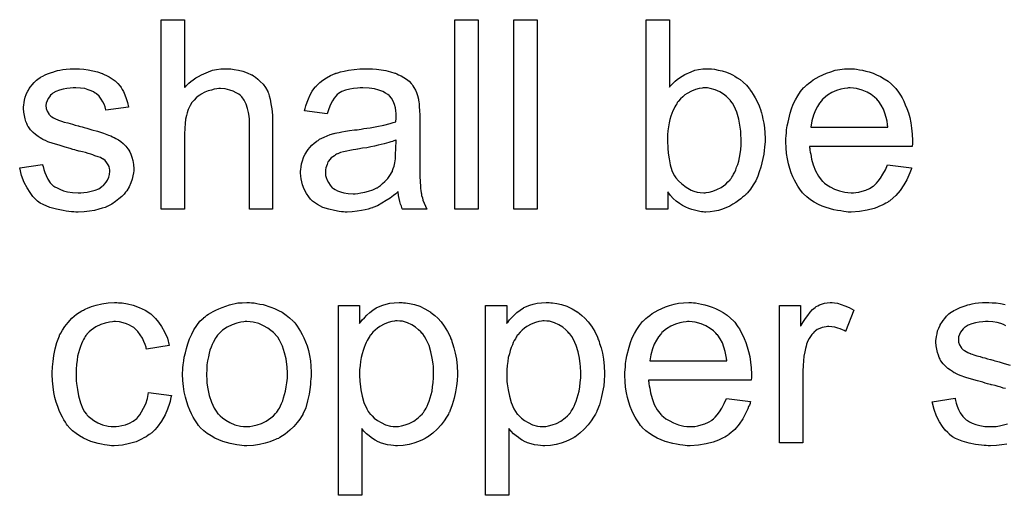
# Model space of a CAD drawing. Extents: x -2 to 8.5, y -2.9 to 5.2.
# Tile 172 of 207: x 4.745 to 5.162, y 2.457 to 2.658. Entities that reach past the tile are written whole.
import ezdxf

# ---------------------------------------------------------------- set-up
doc = ezdxf.new("R2010")
doc.units = 0
doc.layers.add('acc-ni-360-20-out-a_document', color=1, linetype='CONTINUOUS')

msp = doc.modelspace()

# ---------------------------------------------------------------- linework, layer by layer
at = {"layer": 'acc-ni-360-20-out-a_document', "color": 1}
for points in [[(4.814919, 2.62924), (4.815034, 2.629356), (4.815266, 2.629587), (4.815613, 2.629934), (4.816191, 2.630512), (4.81677, 2.631091), (4.81758, 2.631785), (4.818621, 2.632479), (4.819662, 2.633289), (4.820819, 2.633983), (4.822092, 2.634678), (4.8251, 2.63595), (4.82672, 2.636529), (4.828456, 2.636876), (4.830307, 2.637107), (4.832158, 2.637223), (4.833199, 2.637223), (4.834472, 2.637107), (4.835976, 2.636876), (4.837712, 2.636645), (4.839563, 2.636182), (4.841414, 2.635488), (4.843265, 2.634678), (4.843497, 2.634562), (4.844075, 2.634215), (4.844885, 2.633636), (4.845926, 2.632827), (4.846968, 2.631785), (4.848125, 2.630628), (4.849166, 2.62924), (4.850092, 2.62762), (4.850207, 2.627389), (4.850439, 2.62681), (4.850786, 2.625769), (4.851133, 2.624265), (4.85148, 2.622414), (4.851827, 2.620215), (4.852058, 2.617554), (4.852174, 2.614546), (4.852174, 2.577869), (4.84234, 2.577869), (4.84234, 2.614662), (4.84234, 2.614777), (4.84234, 2.615009), (4.84234, 2.615356), (4.84234, 2.615819), (4.842224, 2.617091), (4.841993, 2.618711), (4.84153, 2.620447), (4.840951, 2.622182), (4.840141, 2.623918), (4.8391, 2.625306), (4.838984, 2.625422), (4.838521, 2.625885), (4.837827, 2.626463), (4.836786, 2.627041), (4.835513, 2.627736), (4.834009, 2.628198), (4.832158, 2.628661), (4.830075, 2.628777), (4.829381, 2.628777), (4.828571, 2.628661), (4.827414, 2.628546), (4.826257, 2.628198), (4.824869, 2.627851), (4.82348, 2.627273), (4.821976, 2.626463), (4.821861, 2.626347), (4.821398, 2.626), (4.820704, 2.625537), (4.819894, 2.624843), (4.818968, 2.623918), (4.818043, 2.622876), (4.817233, 2.621604), (4.816538, 2.620215), (4.816423, 2.619984), (4.816307, 2.619521), (4.816076, 2.618595), (4.815729, 2.617438), (4.815382, 2.615934), (4.81515, 2.614083), (4.815034, 2.612001), (4.814919, 2.609571), (4.814919, 2.577869), (4.805084, 2.577869), (4.805084, 2.657933), (4.814919, 2.657933), (4.814919, 2.62924)], [(4.939181, 2.577869), (4.929346, 2.577869), (4.929346, 2.657934), (4.939181, 2.657934), (4.939181, 2.577869)], [(4.964056, 2.577869), (4.954221, 2.577869), (4.954221, 2.657934), (4.964056, 2.657934), (4.964056, 2.577869)], [(5.020055, 2.629356), (5.020171, 2.629471), (5.020286, 2.629703), (5.020633, 2.63005), (5.021212, 2.630628), (5.02179, 2.631207), (5.022484, 2.631901), (5.02341, 2.632595), (5.024336, 2.633289), (5.02665, 2.634794), (5.029311, 2.63595), (5.030815, 2.636529), (5.032435, 2.636876), (5.03417, 2.637108), (5.035906, 2.637223), (5.036831, 2.637223), (5.037873, 2.637108), (5.039145, 2.636992), (5.040649, 2.636645), (5.042385, 2.636298), (5.044236, 2.635719), (5.045972, 2.635025), (5.046203, 2.634909), (5.046782, 2.634678), (5.047707, 2.634099), (5.048748, 2.633405), (5.050021, 2.632595), (5.051294, 2.631554), (5.052682, 2.630281), (5.053839, 2.628893), (5.053955, 2.628777), (5.054302, 2.628199), (5.054881, 2.627389), (5.055575, 2.626347), (5.056385, 2.624959), (5.057194, 2.623339), (5.058004, 2.621488), (5.058699, 2.619521), (5.058699, 2.619405), (5.058814, 2.61929), (5.05893, 2.618943), (5.059046, 2.618595), (5.059277, 2.617439), (5.059624, 2.615934), (5.059971, 2.614199), (5.060318, 2.612232), (5.060434, 2.610034), (5.06055, 2.60772), (5.06055, 2.607604), (5.06055, 2.607026), (5.06055, 2.606331), (5.060434, 2.60529), (5.060318, 2.604017), (5.060203, 2.602629), (5.059971, 2.601009), (5.059624, 2.599274), (5.058699, 2.595571), (5.05812, 2.593604), (5.057426, 2.591753), (5.056616, 2.589786), (5.055575, 2.588051), (5.054418, 2.586315), (5.053145, 2.584695), (5.053029, 2.58458), (5.052798, 2.584348), (5.052451, 2.584001), (5.051872, 2.583423), (5.051062, 2.582844), (5.050252, 2.58215), (5.049327, 2.581456), (5.04817, 2.580646), (5.046897, 2.579952), (5.045624, 2.579142), (5.042501, 2.577869), (5.040881, 2.577291), (5.039145, 2.576943), (5.037294, 2.576712), (5.035443, 2.576596), (5.03498, 2.576596), (5.034402, 2.576712), (5.033707, 2.576712), (5.032898, 2.576828), (5.031856, 2.577059), (5.029542, 2.577638), (5.02827, 2.578101), (5.026997, 2.578679), (5.025608, 2.579373), (5.024336, 2.580183), (5.022947, 2.581224), (5.021675, 2.582381), (5.020518, 2.583654), (5.019361, 2.585158), (5.019361, 2.577869), (5.01022, 2.577869), (5.01022, 2.657934), (5.020055, 2.657934), (5.020055, 2.629356)], [(4.77049, 2.637107), (4.772225, 2.636992), (4.774077, 2.63676), (4.776043, 2.636298), (4.778126, 2.635835), (4.780093, 2.63514), (4.780209, 2.63514), (4.780324, 2.635025), (4.780903, 2.634793), (4.781828, 2.634331), (4.782985, 2.633752), (4.784258, 2.632942), (4.785531, 2.632017), (4.786688, 2.630975), (4.787729, 2.629818), (4.787845, 2.629703), (4.788076, 2.62924), (4.788539, 2.62843), (4.789118, 2.627504), (4.789696, 2.626116), (4.790275, 2.624612), (4.790737, 2.622876), (4.7912, 2.620909), (4.781597, 2.619637), (4.781597, 2.619868), (4.781481, 2.620331), (4.78125, 2.621141), (4.780903, 2.622182), (4.780324, 2.623223), (4.77963, 2.62438), (4.77882, 2.625537), (4.777663, 2.626579), (4.777548, 2.626694), (4.777085, 2.626926), (4.776391, 2.627389), (4.775349, 2.627851), (4.774192, 2.628314), (4.772688, 2.628777), (4.770837, 2.629008), (4.76887, 2.629124), (4.767713, 2.629124), (4.766556, 2.629008), (4.765052, 2.628893), (4.763548, 2.628546), (4.761928, 2.628198), (4.760424, 2.62762), (4.759151, 2.62681), (4.759036, 2.626694), (4.758689, 2.626463), (4.758226, 2.626), (4.757763, 2.625306), (4.757184, 2.624612), (4.756722, 2.623686), (4.756374, 2.622645), (4.756259, 2.621604), (4.756259, 2.621488), (4.756259, 2.621256), (4.756374, 2.620909), (4.756374, 2.620447), (4.756722, 2.61929), (4.757416, 2.618133), (4.757532, 2.618017), (4.757647, 2.617901), (4.757879, 2.617554), (4.758341, 2.617207), (4.758804, 2.61686), (4.759498, 2.616397), (4.760308, 2.61605), (4.761234, 2.615587), (4.76135, 2.615587), (4.761581, 2.615472), (4.762044, 2.615356), (4.762854, 2.615009), (4.764011, 2.614662), (4.765515, 2.614314), (4.76644, 2.613967), (4.767482, 2.613736), (4.768639, 2.613389), (4.769911, 2.613042), (4.770027, 2.613042), (4.770374, 2.612926), (4.770953, 2.61281), (4.771647, 2.612579), (4.772457, 2.612348), (4.773498, 2.612116), (4.775696, 2.611422), (4.778126, 2.610728), (4.780556, 2.609918), (4.782754, 2.609108), (4.78368, 2.608761), (4.78449, 2.608414), (4.784721, 2.608298), (4.785184, 2.608067), (4.785878, 2.60772), (4.786919, 2.607141), (4.787961, 2.606447), (4.789002, 2.605521), (4.790043, 2.60448), (4.790969, 2.603323), (4.791084, 2.603207), (4.791316, 2.602744), (4.791779, 2.60205), (4.792242, 2.601009), (4.792589, 2.599736), (4.793051, 2.598348), (4.793283, 2.596728), (4.793399, 2.594877), (4.793399, 2.594646), (4.793399, 2.594067), (4.793283, 2.593141), (4.793051, 2.591869), (4.792704, 2.59048), (4.792126, 2.588976), (4.791432, 2.587241), (4.790506, 2.585621), (4.79039, 2.58539), (4.789927, 2.584927), (4.789349, 2.584117), (4.788423, 2.583191), (4.787151, 2.58215), (4.785762, 2.580993), (4.784142, 2.579952), (4.782176, 2.57891), (4.78206, 2.57891), (4.781944, 2.578795), (4.78125, 2.578563), (4.780093, 2.578216), (4.778589, 2.577753), (4.776738, 2.577291), (4.774655, 2.576943), (4.772457, 2.576712), (4.769911, 2.576596), (4.76887, 2.576596), (4.76806, 2.576712), (4.767135, 2.576712), (4.765978, 2.576828), (4.764821, 2.576943), (4.763548, 2.577175), (4.760771, 2.577753), (4.757879, 2.578563), (4.755102, 2.57972), (4.753829, 2.580414), (4.752672, 2.581224), (4.752556, 2.58134), (4.752441, 2.581456), (4.751747, 2.58215), (4.750705, 2.583191), (4.749548, 2.584811), (4.748275, 2.586778), (4.747003, 2.589092), (4.745962, 2.591984), (4.745152, 2.595224), (4.75487, 2.596728), (4.75487, 2.596612), (4.75487, 2.596497), (4.755102, 2.595802), (4.755333, 2.594646), (4.755796, 2.593373), (4.756374, 2.591984), (4.757069, 2.59048), (4.75811, 2.588976), (4.759383, 2.587704), (4.759614, 2.587588), (4.760077, 2.587241), (4.761002, 2.586778), (4.762159, 2.586199), (4.763664, 2.585621), (4.765399, 2.585158), (4.767482, 2.584811), (4.769911, 2.584695), (4.771068, 2.584695), (4.772225, 2.584811), (4.77373, 2.585042), (4.775349, 2.58539), (4.777085, 2.585852), (4.778589, 2.586431), (4.779977, 2.587356), (4.780093, 2.587472), (4.780556, 2.587819), (4.781019, 2.588398), (4.781713, 2.589208), (4.782291, 2.590133), (4.78287, 2.59129), (4.783217, 2.592447), (4.783333, 2.593836), (4.783333, 2.593951), (4.783333, 2.594414), (4.783217, 2.594993), (4.782985, 2.595802), (4.782638, 2.596612), (4.78206, 2.597422), (4.781366, 2.598348), (4.780324, 2.599042), (4.780209, 2.599158), (4.779862, 2.599273), (4.779283, 2.599621), (4.778358, 2.599968), (4.776969, 2.60043), (4.776159, 2.600778), (4.775234, 2.601009), (4.774192, 2.601356), (4.773035, 2.601703), (4.771763, 2.60205), (4.770258, 2.602397), (4.770143, 2.602397), (4.769796, 2.602513), (4.769217, 2.602629), (4.768523, 2.60286), (4.767597, 2.603092), (4.766556, 2.603439), (4.764358, 2.604017), (4.761812, 2.604827), (4.759383, 2.605521), (4.757069, 2.606331), (4.756027, 2.606794), (4.755217, 2.607141), (4.754986, 2.607257), (4.754523, 2.607488), (4.753829, 2.607951), (4.752904, 2.60853), (4.751862, 2.609339), (4.750821, 2.610265), (4.74978, 2.611306), (4.748854, 2.612579), (4.748738, 2.612695), (4.748507, 2.613157), (4.74816, 2.613967), (4.747813, 2.614893), (4.747466, 2.61605), (4.747118, 2.617438), (4.746887, 2.618827), (4.746771, 2.620447), (4.746771, 2.620678), (4.746771, 2.621141), (4.746887, 2.621835), (4.747003, 2.622876), (4.747234, 2.623918), (4.747466, 2.62519), (4.747928, 2.626347), (4.748507, 2.62762), (4.748623, 2.627736), (4.748854, 2.628198), (4.749201, 2.628777), (4.74978, 2.629587), (4.750474, 2.630397), (4.751284, 2.631438), (4.752209, 2.632364), (4.753366, 2.633174), (4.753482, 2.633289), (4.753829, 2.633405), (4.754292, 2.633752), (4.754986, 2.634099), (4.755912, 2.634562), (4.756953, 2.635025), (4.758226, 2.635488), (4.759614, 2.63595), (4.759846, 2.636066), (4.760308, 2.636182), (4.761118, 2.636413), (4.762159, 2.636645), (4.763432, 2.636876), (4.764821, 2.636992), (4.76644, 2.637223), (4.769217, 2.637223), (4.77049, 2.637107)], [(4.894405, 2.637107), (4.89614, 2.636992), (4.898107, 2.63676), (4.900074, 2.636413), (4.902041, 2.63595), (4.903892, 2.635372), (4.904123, 2.635256), (4.904702, 2.635025), (4.905512, 2.634678), (4.906553, 2.634215), (4.90771, 2.633521), (4.908867, 2.632827), (4.909908, 2.631901), (4.910834, 2.630975), (4.91095, 2.63086), (4.911181, 2.630513), (4.911528, 2.629934), (4.911991, 2.62924), (4.912569, 2.628199), (4.913032, 2.627157), (4.913495, 2.625885), (4.913842, 2.624381), (4.913842, 2.624265), (4.913958, 2.623918), (4.914074, 2.623224), (4.914189, 2.622298), (4.914189, 2.621025), (4.914305, 2.619521), (4.914421, 2.617554), (4.914421, 2.615356), (4.914421, 2.602166), (4.914421, 2.60205), (4.914421, 2.601588), (4.914421, 2.600893), (4.914421, 2.599968), (4.914421, 2.598927), (4.914421, 2.597654), (4.914536, 2.594877), (4.914536, 2.591985), (4.914652, 2.589092), (4.914768, 2.587819), (4.914768, 2.586662), (4.914883, 2.585621), (4.914999, 2.584811), (4.914999, 2.584695), (4.915115, 2.584233), (4.915231, 2.583538), (4.915578, 2.582613), (4.915809, 2.581572), (4.916272, 2.580414), (4.91685, 2.579142), (4.917429, 2.577869), (4.907132, 2.577869), (4.907016, 2.577985), (4.9069, 2.578448), (4.906669, 2.579026), (4.906322, 2.579952), (4.905975, 2.580993), (4.905743, 2.582266), (4.905512, 2.583654), (4.90528, 2.585158), (4.905165, 2.585158), (4.905049, 2.584927), (4.904355, 2.584348), (4.903314, 2.583538), (4.901925, 2.582497), (4.90019, 2.581456), (4.898454, 2.580299), (4.896603, 2.579257), (4.894636, 2.578448), (4.894405, 2.578332), (4.89371, 2.578216), (4.892669, 2.577869), (4.891396, 2.577522), (4.889777, 2.577175), (4.887925, 2.576943), (4.885843, 2.576712), (4.88376, 2.576596), (4.882835, 2.576596), (4.88214, 2.576712), (4.881331, 2.576712), (4.880405, 2.576828), (4.878322, 2.577175), (4.876008, 2.577753), (4.873463, 2.578563), (4.871149, 2.57972), (4.869066, 2.581224), (4.868835, 2.581456), (4.868256, 2.582034), (4.867447, 2.583075), (4.866521, 2.584464), (4.865595, 2.586199), (4.864785, 2.588166), (4.864207, 2.590596), (4.864091, 2.591753), (4.863975, 2.593141), (4.863975, 2.593373), (4.863975, 2.593836), (4.864091, 2.594646), (4.864207, 2.595687), (4.864438, 2.596959), (4.864785, 2.598232), (4.865248, 2.599621), (4.865827, 2.600893), (4.865942, 2.601009), (4.866174, 2.601472), (4.866637, 2.602166), (4.867215, 2.602976), (4.867909, 2.603901), (4.868835, 2.604827), (4.869761, 2.605753), (4.870917, 2.606563), (4.871033, 2.606678), (4.871496, 2.60691), (4.872074, 2.607372), (4.873, 2.607835), (4.874041, 2.608298), (4.875314, 2.608877), (4.876587, 2.609339), (4.878091, 2.609802), (4.878207, 2.609802), (4.878669, 2.609918), (4.879364, 2.610149), (4.880289, 2.610265), (4.881446, 2.610496), (4.88295, 2.610728), (4.884686, 2.611075), (4.886768, 2.611306), (4.886884, 2.611306), (4.887347, 2.611422), (4.887925, 2.611422), (4.888735, 2.611538), (4.889661, 2.611653), (4.890818, 2.611885), (4.892091, 2.612001), (4.893479, 2.612232), (4.896256, 2.61281), (4.899264, 2.613389), (4.901925, 2.614083), (4.903198, 2.61443), (4.904355, 2.614777), (4.904355, 2.614893), (4.904355, 2.615124), (4.904471, 2.615819), (4.904471, 2.616628), (4.904471, 2.617091), (4.904471, 2.617323), (4.904471, 2.617438), (4.904471, 2.617554), (4.904471, 2.618248), (4.904355, 2.619405), (4.904123, 2.620678), (4.903776, 2.622066), (4.903198, 2.623455), (4.902504, 2.624727), (4.901578, 2.625769), (4.901462, 2.625885), (4.900884, 2.626347), (4.899958, 2.62681), (4.898801, 2.627504), (4.897181, 2.628083), (4.89533, 2.628661), (4.893016, 2.629008), (4.890355, 2.629124), (4.889198, 2.629124), (4.888041, 2.629008), (4.886421, 2.628777), (4.884801, 2.628546), (4.883066, 2.628083), (4.881446, 2.627504), (4.880058, 2.626694), (4.879942, 2.626579), (4.879479, 2.626232), (4.878901, 2.625653), (4.878207, 2.624727), (4.877512, 2.62357), (4.876703, 2.622066), (4.876008, 2.620215), (4.875314, 2.618133), (4.865711, 2.619405), (4.865711, 2.619521), (4.865827, 2.619637), (4.865827, 2.619984), (4.865942, 2.620447), (4.866289, 2.621488), (4.866752, 2.622992), (4.867331, 2.624496), (4.868025, 2.626116), (4.868951, 2.627736), (4.869992, 2.62924), (4.870108, 2.629356), (4.87057, 2.629818), (4.871265, 2.630512), (4.87219, 2.631438), (4.873463, 2.632364), (4.874967, 2.633289), (4.876703, 2.634331), (4.878669, 2.63514), (4.878785, 2.63514), (4.878901, 2.635256), (4.879248, 2.635372), (4.879711, 2.635488), (4.880868, 2.635835), (4.882488, 2.636182), (4.884339, 2.636529), (4.886653, 2.636876), (4.889082, 2.637107), (4.891859, 2.637223), (4.893132, 2.637223), (4.894405, 2.637107)], [(5.098384, 2.637108), (5.099309, 2.636992), (5.100466, 2.63676), (5.101739, 2.636529), (5.103243, 2.636182), (5.104632, 2.635835), (5.106251, 2.635256), (5.107755, 2.634678), (5.109375, 2.633868), (5.110995, 2.632942), (5.112615, 2.631901), (5.114119, 2.630628), (5.115507, 2.62924), (5.115623, 2.629124), (5.115854, 2.628893), (5.116202, 2.62843), (5.116664, 2.627736), (5.117243, 2.626926), (5.117821, 2.626), (5.118516, 2.624843), (5.11921, 2.623455), (5.119904, 2.621951), (5.120598, 2.620331), (5.121177, 2.61848), (5.121755, 2.616513), (5.122218, 2.614315), (5.122565, 2.612001), (5.122796, 2.609571), (5.122912, 2.60691), (5.122912, 2.606794), (5.122912, 2.606331), (5.122912, 2.605521), (5.122796, 2.604364), (5.079409, 2.604364), (5.079409, 2.604249), (5.079409, 2.603902), (5.079525, 2.603439), (5.079525, 2.602745), (5.07964, 2.601935), (5.079872, 2.601009), (5.080219, 2.598927), (5.080913, 2.596613), (5.081839, 2.594067), (5.083111, 2.591753), (5.084731, 2.589671), (5.084847, 2.589671), (5.084962, 2.589439), (5.085657, 2.588861), (5.086698, 2.588051), (5.088086, 2.587241), (5.089938, 2.586315), (5.09202, 2.585505), (5.094334, 2.584927), (5.095607, 2.584811), (5.096995, 2.584695), (5.097921, 2.584695), (5.098962, 2.584811), (5.100235, 2.585043), (5.101623, 2.58539), (5.103243, 2.585852), (5.104747, 2.586547), (5.106251, 2.587472), (5.106367, 2.587588), (5.106945, 2.588051), (5.10764, 2.588745), (5.10845, 2.589671), (5.109375, 2.590943), (5.110417, 2.592563), (5.111458, 2.594414), (5.112383, 2.596613), (5.122565, 2.59534), (5.122565, 2.595224), (5.122449, 2.594993), (5.122334, 2.59453), (5.122102, 2.593836), (5.121755, 2.593142), (5.121408, 2.592216), (5.120482, 2.590249), (5.119325, 2.588051), (5.117706, 2.585737), (5.115854, 2.583538), (5.11354, 2.581456), (5.113425, 2.581456), (5.113193, 2.581224), (5.112846, 2.580993), (5.112383, 2.580646), (5.111689, 2.580299), (5.110995, 2.579952), (5.110069, 2.579489), (5.109028, 2.579026), (5.107871, 2.578563), (5.106714, 2.578101), (5.103822, 2.577406), (5.100582, 2.576828), (5.096995, 2.576596), (5.095723, 2.576596), (5.094913, 2.576712), (5.093871, 2.576828), (5.092599, 2.577059), (5.09121, 2.577291), (5.089706, 2.577522), (5.086467, 2.578448), (5.084731, 2.579142), (5.083111, 2.579836), (5.081376, 2.580762), (5.079756, 2.581803), (5.078252, 2.58296), (5.076748, 2.584348), (5.076632, 2.584464), (5.076401, 2.584695), (5.076054, 2.585158), (5.075591, 2.585852), (5.075012, 2.586662), (5.074434, 2.587588), (5.07374, 2.588745), (5.073045, 2.590018), (5.072351, 2.591522), (5.071657, 2.593142), (5.071078, 2.594993), (5.0705, 2.59696), (5.070037, 2.599042), (5.06969, 2.601356), (5.069459, 2.603786), (5.069343, 2.606331), (5.069343, 2.606447), (5.069343, 2.607026), (5.069343, 2.60772), (5.069459, 2.608761), (5.069574, 2.610034), (5.06969, 2.611422), (5.069922, 2.613042), (5.070269, 2.614662), (5.071194, 2.618364), (5.071773, 2.620215), (5.072467, 2.622182), (5.073392, 2.624033), (5.074434, 2.625769), (5.075591, 2.627504), (5.076864, 2.629124), (5.076979, 2.62924), (5.077211, 2.629471), (5.077673, 2.629818), (5.078252, 2.630397), (5.078946, 2.630975), (5.079872, 2.63167), (5.080913, 2.632479), (5.082186, 2.633174), (5.083458, 2.633984), (5.084962, 2.634678), (5.086582, 2.635372), (5.088318, 2.63595), (5.090169, 2.636529), (5.092136, 2.636876), (5.094218, 2.637108), (5.096417, 2.637223), (5.097574, 2.637223), (5.098384, 2.637108)], [(5.036137, 2.629124), (5.034402, 2.629124), (5.033939, 2.629008), (5.032666, 2.628777), (5.031162, 2.62843), (5.029426, 2.627736), (5.027575, 2.626695), (5.02665, 2.626116), (5.025724, 2.625306), (5.024798, 2.624496), (5.023873, 2.623455), (5.023873, 2.623339), (5.023641, 2.623224), (5.02341, 2.622876), (5.023179, 2.622414), (5.022832, 2.621835), (5.022369, 2.621141), (5.022022, 2.620331), (5.021559, 2.619405), (5.021096, 2.618248), (5.020749, 2.617091), (5.020286, 2.615703), (5.019939, 2.614315), (5.019708, 2.612695), (5.019476, 2.610959), (5.019245, 2.609224), (5.019245, 2.607257), (5.019245, 2.607141), (5.019245, 2.606794), (5.019245, 2.606216), (5.019245, 2.605521), (5.019361, 2.604711), (5.019361, 2.60367), (5.019592, 2.601472), (5.019939, 2.599042), (5.020402, 2.596497), (5.021096, 2.594183), (5.021559, 2.593142), (5.022022, 2.592216), (5.022022, 2.5921), (5.022253, 2.591869), (5.022484, 2.591522), (5.022832, 2.591059), (5.023873, 2.589786), (5.025377, 2.588514), (5.027113, 2.587125), (5.029311, 2.585852), (5.030468, 2.58539), (5.031856, 2.585043), (5.033129, 2.584811), (5.034633, 2.584695), (5.035212, 2.584695), (5.035674, 2.584811), (5.036947, 2.585043), (5.038451, 2.58539), (5.040187, 2.586084), (5.042038, 2.587009), (5.043889, 2.588398), (5.044815, 2.589323), (5.04574, 2.590249), (5.04574, 2.590365), (5.045972, 2.59048), (5.046203, 2.590827), (5.046434, 2.59129), (5.046897, 2.591869), (5.047244, 2.592563), (5.047707, 2.593489), (5.04817, 2.594414), (5.048517, 2.595571), (5.04898, 2.596728), (5.049443, 2.598117), (5.04979, 2.599621), (5.050021, 2.60124), (5.050252, 2.602976), (5.050484, 2.604943), (5.050484, 2.60691), (5.050484, 2.607026), (5.050484, 2.607373), (5.050484, 2.607951), (5.050368, 2.608761), (5.050368, 2.609687), (5.050252, 2.610844), (5.049905, 2.613273), (5.049443, 2.615934), (5.048633, 2.618827), (5.047476, 2.621372), (5.046782, 2.622645), (5.045972, 2.623686), (5.045972, 2.623802), (5.04574, 2.623918), (5.045162, 2.624496), (5.044236, 2.625422), (5.042963, 2.626463), (5.041344, 2.627389), (5.039492, 2.628314), (5.037294, 2.628893), (5.036137, 2.629124)], [(5.096533, 2.629124), (5.095838, 2.629124), (5.095376, 2.629008), (5.094103, 2.628893), (5.092599, 2.628546), (5.090748, 2.627967), (5.088781, 2.627157), (5.086929, 2.626), (5.085078, 2.624496), (5.084847, 2.624265), (5.084384, 2.623686), (5.083574, 2.622645), (5.082764, 2.621257), (5.081839, 2.619637), (5.081029, 2.617554), (5.080334, 2.615124), (5.079987, 2.612463), (5.112499, 2.612463), (5.112499, 2.612579), (5.112499, 2.612811), (5.112383, 2.613158), (5.112383, 2.61362), (5.112152, 2.615009), (5.111805, 2.616513), (5.111226, 2.618364), (5.110648, 2.6201), (5.109722, 2.621835), (5.108681, 2.623339), (5.108681, 2.623455), (5.10845, 2.623571), (5.107871, 2.624265), (5.10683, 2.62519), (5.105441, 2.626232), (5.103706, 2.627273), (5.101623, 2.628199), (5.099194, 2.628893), (5.097921, 2.629008), (5.096533, 2.629124)], [(4.904471, 2.607025), (4.904355, 2.607025), (4.904239, 2.60691), (4.903892, 2.606794), (4.903429, 2.606678), (4.902851, 2.606447), (4.902157, 2.606215), (4.901347, 2.605984), (4.900421, 2.605753), (4.89938, 2.605406), (4.898107, 2.605174), (4.896834, 2.604827), (4.89533, 2.60448), (4.89371, 2.604133), (4.892091, 2.603786), (4.890239, 2.603554), (4.888273, 2.603207), (4.888041, 2.603207), (4.887347, 2.603092), (4.88619, 2.60286), (4.884917, 2.602629), (4.883529, 2.602397), (4.88214, 2.60205), (4.880868, 2.601703), (4.879711, 2.60124), (4.879595, 2.60124), (4.879248, 2.601009), (4.878785, 2.600778), (4.878322, 2.60043), (4.876934, 2.599505), (4.875777, 2.598117), (4.875777, 2.598001), (4.875546, 2.597769), (4.87543, 2.597307), (4.875198, 2.596728), (4.874967, 2.596034), (4.874736, 2.59534), (4.87462, 2.594414), (4.874504, 2.593488), (4.874504, 2.593373), (4.874504, 2.592794), (4.87462, 2.5921), (4.874851, 2.591175), (4.875198, 2.590133), (4.875777, 2.589092), (4.876471, 2.587935), (4.877397, 2.586894), (4.877512, 2.586778), (4.877975, 2.586546), (4.878669, 2.586084), (4.879595, 2.585621), (4.880868, 2.585158), (4.882372, 2.584695), (4.884107, 2.584464), (4.88619, 2.584348), (4.887115, 2.584348), (4.888273, 2.584464), (4.889545, 2.584695), (4.891165, 2.584927), (4.892785, 2.58539), (4.89452, 2.585968), (4.896256, 2.586778), (4.896487, 2.586894), (4.89695, 2.587241), (4.89776, 2.587819), (4.898685, 2.588629), (4.899727, 2.589555), (4.900884, 2.590712), (4.901809, 2.5921), (4.902735, 2.593604), (4.902851, 2.59372), (4.902966, 2.594183), (4.903198, 2.594993), (4.903545, 2.596034), (4.903892, 2.597422), (4.904123, 2.599042), (4.904239, 2.601009), (4.904355, 2.603323), (4.904471, 2.607025)], [(4.786919, 2.538253), (4.787614, 2.538253), (4.788539, 2.538138), (4.790737, 2.537791), (4.793167, 2.537212), (4.795712, 2.536286), (4.798258, 2.535129), (4.800688, 2.53351), (4.800803, 2.53351), (4.800919, 2.533278), (4.801613, 2.532584), (4.802654, 2.531543), (4.803927, 2.530039), (4.8052, 2.528187), (4.806473, 2.525873), (4.80763, 2.523212), (4.80844, 2.520088), (4.798836, 2.518584), (4.798836, 2.5187), (4.798721, 2.518816), (4.798605, 2.51951), (4.798258, 2.520551), (4.797679, 2.521824), (4.797101, 2.523212), (4.796175, 2.524716), (4.795134, 2.526105), (4.793977, 2.527262), (4.793861, 2.527378), (4.793399, 2.527725), (4.792589, 2.528187), (4.791663, 2.528766), (4.79039, 2.529344), (4.789002, 2.529807), (4.787382, 2.530154), (4.785647, 2.53027), (4.784952, 2.53027), (4.784374, 2.530154), (4.783101, 2.530039), (4.781366, 2.529576), (4.779515, 2.528997), (4.777432, 2.528072), (4.775465, 2.526683), (4.774539, 2.525873), (4.773614, 2.524948), (4.773614, 2.524832), (4.773382, 2.524716), (4.773151, 2.524369), (4.77292, 2.523907), (4.772573, 2.523328), (4.77211, 2.522634), (4.771763, 2.521824), (4.7713, 2.520898), (4.770837, 2.519741), (4.77049, 2.518469), (4.770027, 2.51708), (4.76968, 2.515576), (4.769449, 2.513956), (4.769217, 2.512105), (4.768986, 2.510138), (4.768986, 2.508056), (4.768986, 2.50794), (4.768986, 2.507593), (4.768986, 2.506899), (4.769101, 2.506204), (4.769101, 2.505163), (4.769217, 2.504122), (4.769564, 2.501576), (4.770027, 2.4988), (4.770837, 2.495907), (4.771878, 2.493362), (4.772573, 2.492089), (4.773382, 2.491048), (4.773614, 2.490816), (4.774192, 2.490238), (4.775234, 2.489428), (4.776506, 2.488502), (4.778242, 2.487461), (4.780209, 2.486651), (4.782523, 2.486073), (4.783795, 2.485957), (4.785068, 2.485841), (4.7853, 2.485841), (4.785994, 2.485957), (4.787151, 2.486073), (4.788423, 2.486304), (4.789927, 2.486651), (4.791547, 2.487345), (4.793167, 2.488155), (4.794671, 2.489312), (4.794903, 2.489428), (4.79525, 2.490006), (4.795944, 2.490816), (4.796754, 2.492089), (4.797564, 2.493593), (4.798489, 2.495444), (4.799184, 2.497758), (4.799646, 2.500304), (4.809365, 2.499031), (4.809365, 2.498915), (4.809249, 2.498568), (4.809134, 2.498105), (4.809018, 2.497411), (4.808787, 2.496486), (4.808555, 2.49556), (4.807745, 2.493246), (4.806704, 2.490816), (4.8052, 2.488155), (4.803349, 2.48561), (4.802307, 2.484453), (4.80115, 2.483296), (4.801035, 2.48318), (4.800803, 2.483064), (4.800456, 2.482833), (4.799993, 2.482486), (4.799415, 2.482023), (4.798605, 2.48156), (4.797679, 2.481097), (4.796754, 2.480519), (4.79444, 2.479478), (4.791663, 2.478668), (4.788655, 2.477974), (4.786919, 2.477858), (4.785184, 2.477742), (4.784027, 2.477742), (4.783217, 2.477858), (4.782176, 2.477974), (4.781019, 2.478205), (4.779746, 2.478436), (4.778358, 2.478668), (4.775234, 2.479593), (4.77373, 2.480288), (4.77211, 2.480982), (4.77049, 2.481907), (4.768986, 2.482949), (4.767482, 2.484106), (4.766093, 2.485494), (4.765978, 2.48561), (4.765746, 2.485841), (4.765399, 2.486304), (4.764936, 2.486883), (4.764474, 2.487692), (4.763779, 2.488734), (4.763201, 2.489891), (4.762507, 2.491163), (4.761812, 2.492668), (4.761234, 2.494403), (4.76054, 2.496139), (4.760077, 2.498221), (4.759614, 2.500304), (4.759267, 2.502733), (4.759036, 2.505163), (4.75892, 2.507824), (4.75892, 2.50794), (4.75892, 2.508287), (4.75892, 2.50875), (4.75892, 2.509444), (4.759036, 2.510254), (4.759036, 2.51118), (4.759151, 2.512221), (4.759267, 2.513378), (4.759614, 2.515923), (4.760193, 2.5187), (4.760887, 2.521477), (4.761928, 2.524254), (4.761928, 2.524369), (4.762044, 2.524601), (4.762275, 2.524948), (4.762507, 2.525411), (4.763201, 2.526683), (4.764242, 2.528187), (4.765631, 2.529923), (4.76725, 2.531658), (4.769217, 2.533394), (4.771416, 2.534782), (4.771531, 2.534782), (4.771763, 2.534898), (4.77211, 2.535129), (4.772573, 2.535361), (4.773151, 2.535592), (4.773845, 2.535939), (4.775581, 2.536633), (4.777548, 2.537212), (4.779977, 2.537791), (4.782523, 2.538253), (4.7853, 2.538369), (4.786225, 2.538369), (4.786919, 2.538253)], [(4.843265, 2.538253), (4.844306, 2.538138), (4.845463, 2.537906), (4.846736, 2.537675), (4.84824, 2.537443), (4.851364, 2.536402), (4.852984, 2.535824), (4.854604, 2.535014), (4.856224, 2.534204), (4.857843, 2.533047), (4.859347, 2.53189), (4.860852, 2.530501), (4.860967, 2.530386), (4.861199, 2.530154), (4.861546, 2.529691), (4.862009, 2.529113), (4.862587, 2.528303), (4.863281, 2.527262), (4.863975, 2.526105), (4.86467, 2.524832), (4.865364, 2.523444), (4.866058, 2.521708), (4.866752, 2.519973), (4.867331, 2.518006), (4.867794, 2.515923), (4.868141, 2.513725), (4.868372, 2.511411), (4.868488, 2.508865), (4.868488, 2.50875), (4.868488, 2.508403), (4.868488, 2.507824), (4.868488, 2.507014), (4.868372, 2.506089), (4.868256, 2.504932), (4.868256, 2.503775), (4.868025, 2.502502), (4.867678, 2.49961), (4.866984, 2.496717), (4.866174, 2.493825), (4.865017, 2.491163), (4.865017, 2.491048), (4.864901, 2.490932), (4.86467, 2.490585), (4.864438, 2.490122), (4.863628, 2.488965), (4.862587, 2.487577), (4.861199, 2.485957), (4.859463, 2.484337), (4.857496, 2.482717), (4.855182, 2.481213), (4.855067, 2.481213), (4.854951, 2.481097), (4.854604, 2.480866), (4.854025, 2.480635), (4.853447, 2.480403), (4.852753, 2.480172), (4.851017, 2.479478), (4.84905, 2.478899), (4.84662, 2.478321), (4.844075, 2.477858), (4.841298, 2.477742), (4.840141, 2.477742), (4.839216, 2.477858), (4.838174, 2.477974), (4.837017, 2.478205), (4.835629, 2.478436), (4.834241, 2.478668), (4.831117, 2.479593), (4.829381, 2.480288), (4.827761, 2.480982), (4.826142, 2.481907), (4.824522, 2.482949), (4.823018, 2.484106), (4.821514, 2.485494), (4.821398, 2.48561), (4.821167, 2.485841), (4.820819, 2.486304), (4.820357, 2.486998), (4.819778, 2.487808), (4.8192, 2.488734), (4.818505, 2.489891), (4.817811, 2.491279), (4.817117, 2.492783), (4.816423, 2.494519), (4.815844, 2.49637), (4.815266, 2.498337), (4.814803, 2.500535), (4.814456, 2.502849), (4.814225, 2.505394), (4.814109, 2.508056), (4.814109, 2.508287), (4.814109, 2.50875), (4.814225, 2.50956), (4.814225, 2.510717), (4.81434, 2.511989), (4.814572, 2.513609), (4.814803, 2.515229), (4.815266, 2.51708), (4.815729, 2.518931), (4.816307, 2.520898), (4.817001, 2.522981), (4.817927, 2.524948), (4.818852, 2.526799), (4.820125, 2.52865), (4.821398, 2.530386), (4.823018, 2.53189), (4.823133, 2.532006), (4.823365, 2.532121), (4.823828, 2.532468), (4.824406, 2.532931), (4.8251, 2.533394), (4.826026, 2.533972), (4.826952, 2.534551), (4.828109, 2.535129), (4.829381, 2.535708), (4.83077, 2.536286), (4.833894, 2.537328), (4.83748, 2.538138), (4.839331, 2.538253), (4.841298, 2.538369), (4.842455, 2.538369), (4.843265, 2.538253)], [(4.907594, 2.538253), (4.908404, 2.538138), (4.91014, 2.537906), (4.912222, 2.537443), (4.914421, 2.536749), (4.916619, 2.535708), (4.918817, 2.534435), (4.918933, 2.534435), (4.919049, 2.534204), (4.919743, 2.533741), (4.920784, 2.532816), (4.922057, 2.531659), (4.923445, 2.530154), (4.924834, 2.528303), (4.926222, 2.526105), (4.927379, 2.523675), (4.927379, 2.523559), (4.927495, 2.523328), (4.92761, 2.522981), (4.927842, 2.522518), (4.928073, 2.521824), (4.928305, 2.521014), (4.928883, 2.519163), (4.929462, 2.516849), (4.929925, 2.514303), (4.930272, 2.511411), (4.930387, 2.508403), (4.930387, 2.508287), (4.930387, 2.508056), (4.930387, 2.507593), (4.930387, 2.506899), (4.930272, 2.506089), (4.930272, 2.505163), (4.93004, 2.503081), (4.929577, 2.500535), (4.928999, 2.497874), (4.928189, 2.495097), (4.927148, 2.49232), (4.927148, 2.492205), (4.927032, 2.491973), (4.926801, 2.491626), (4.926569, 2.491164), (4.925759, 2.489891), (4.924718, 2.488271), (4.923445, 2.486535), (4.921825, 2.4848), (4.919974, 2.483064), (4.917776, 2.481445), (4.91766, 2.481445), (4.917545, 2.481329), (4.917198, 2.481098), (4.916735, 2.480866), (4.915578, 2.480288), (4.913958, 2.479593), (4.911991, 2.478899), (4.909908, 2.478321), (4.907479, 2.477858), (4.905049, 2.477742), (4.904239, 2.477742), (4.903314, 2.477858), (4.902157, 2.477974), (4.900768, 2.478205), (4.899264, 2.478552), (4.89776, 2.479015), (4.896256, 2.479709), (4.89614, 2.479825), (4.895562, 2.480056), (4.894867, 2.480519), (4.893942, 2.481213), (4.893016, 2.481907), (4.891859, 2.482833), (4.890818, 2.483874), (4.889892, 2.485031), (4.889892, 2.4568), (4.880058, 2.4568), (4.880058, 2.537096), (4.888967, 2.537096), (4.888967, 2.52946), (4.889082, 2.529691), (4.889545, 2.530154), (4.890124, 2.530964), (4.891049, 2.53189), (4.892091, 2.533047), (4.893248, 2.534088), (4.894636, 2.535129), (4.896024, 2.536055), (4.896256, 2.536171), (4.896719, 2.536402), (4.897644, 2.536749), (4.898801, 2.537212), (4.90019, 2.537675), (4.901809, 2.538022), (4.903661, 2.538253), (4.905743, 2.538369), (4.907016, 2.538369), (4.907594, 2.538253)], [(4.969841, 2.538253), (4.970651, 2.538138), (4.972386, 2.537906), (4.974469, 2.537443), (4.976667, 2.536749), (4.978866, 2.535708), (4.981064, 2.534435), (4.98118, 2.534435), (4.981295, 2.534204), (4.981989, 2.533741), (4.983031, 2.532816), (4.984303, 2.531659), (4.985692, 2.530154), (4.98708, 2.528303), (4.988469, 2.526105), (4.989626, 2.523675), (4.989626, 2.523559), (4.989741, 2.523328), (4.989857, 2.522981), (4.990088, 2.522518), (4.99032, 2.521824), (4.990551, 2.521014), (4.99113, 2.519163), (4.991708, 2.516849), (4.992171, 2.514303), (4.992518, 2.511411), (4.992634, 2.508403), (4.992634, 2.508287), (4.992634, 2.508056), (4.992634, 2.507593), (4.992634, 2.506899), (4.992518, 2.506089), (4.992518, 2.505163), (4.992287, 2.503081), (4.991824, 2.500535), (4.991245, 2.497874), (4.990436, 2.495097), (4.989394, 2.49232), (4.989394, 2.492205), (4.989279, 2.491973), (4.989047, 2.491626), (4.988816, 2.491164), (4.988006, 2.489891), (4.986965, 2.488271), (4.985692, 2.486535), (4.984072, 2.4848), (4.982221, 2.483064), (4.980023, 2.481445), (4.979907, 2.481445), (4.979791, 2.481329), (4.979444, 2.481098), (4.978981, 2.480866), (4.977824, 2.480288), (4.976204, 2.479593), (4.974238, 2.478899), (4.972155, 2.478321), (4.969725, 2.477858), (4.967296, 2.477742), (4.966486, 2.477742), (4.96556, 2.477858), (4.964403, 2.477974), (4.963015, 2.478205), (4.961511, 2.478552), (4.960007, 2.479015), (4.958502, 2.479709), (4.958387, 2.479825), (4.957808, 2.480056), (4.957114, 2.480519), (4.956188, 2.481213), (4.955263, 2.481907), (4.954106, 2.482833), (4.953065, 2.483874), (4.952139, 2.485031), (4.952139, 2.456801), (4.942304, 2.456801), (4.942304, 2.537096), (4.951213, 2.537096), (4.951213, 2.52946), (4.951329, 2.529692), (4.951792, 2.530154), (4.95237, 2.530964), (4.953296, 2.53189), (4.954337, 2.533047), (4.955494, 2.534088), (4.956883, 2.53513), (4.958271, 2.536055), (4.958502, 2.536171), (4.958965, 2.536402), (4.959891, 2.536749), (4.961048, 2.537212), (4.962436, 2.537675), (4.964056, 2.538022), (4.965907, 2.538253), (4.96799, 2.538369), (4.969262, 2.538369), (4.969841, 2.538253)], [(5.030236, 2.538253), (5.031162, 2.538138), (5.032319, 2.537906), (5.033592, 2.537675), (5.035096, 2.537328), (5.036484, 2.536981), (5.038104, 2.536402), (5.039608, 2.535824), (5.041228, 2.535014), (5.042848, 2.534088), (5.044467, 2.533047), (5.045972, 2.531774), (5.04736, 2.530386), (5.047476, 2.53027), (5.047707, 2.530039), (5.048054, 2.529576), (5.048517, 2.528882), (5.049096, 2.528072), (5.049674, 2.527146), (5.050368, 2.525989), (5.051062, 2.524601), (5.051757, 2.523097), (5.052451, 2.521477), (5.053029, 2.519626), (5.053608, 2.517659), (5.054071, 2.515461), (5.054418, 2.513146), (5.054649, 2.510717), (5.054765, 2.508056), (5.054765, 2.50794), (5.054765, 2.507477), (5.054765, 2.506667), (5.054649, 2.50551), (5.011262, 2.50551), (5.011262, 2.505395), (5.011262, 2.505048), (5.011377, 2.504585), (5.011377, 2.50389), (5.011493, 2.503081), (5.011724, 2.502155), (5.012072, 2.500072), (5.012766, 2.497758), (5.013691, 2.495213), (5.014964, 2.492899), (5.016584, 2.490816), (5.016699, 2.490816), (5.016815, 2.490585), (5.017509, 2.490006), (5.018551, 2.489197), (5.019939, 2.488387), (5.02179, 2.487461), (5.023873, 2.486651), (5.026187, 2.486073), (5.02746, 2.485957), (5.028848, 2.485841), (5.029774, 2.485841), (5.030815, 2.485957), (5.032088, 2.486188), (5.033476, 2.486535), (5.035096, 2.486998), (5.0366, 2.487693), (5.038104, 2.488618), (5.03822, 2.488734), (5.038798, 2.489197), (5.039492, 2.489891), (5.040302, 2.490816), (5.041228, 2.492089), (5.042269, 2.493709), (5.04331, 2.49556), (5.044236, 2.497758), (5.054418, 2.496486), (5.054418, 2.49637), (5.054302, 2.496139), (5.054186, 2.495676), (5.053955, 2.494982), (5.053608, 2.494287), (5.053261, 2.493362), (5.052335, 2.491395), (5.051178, 2.489197), (5.049558, 2.486883), (5.047707, 2.484684), (5.045393, 2.482602), (5.045277, 2.482602), (5.045046, 2.48237), (5.044699, 2.482139), (5.044236, 2.481792), (5.043542, 2.481445), (5.042848, 2.481098), (5.041922, 2.480635), (5.040881, 2.480172), (5.039724, 2.479709), (5.038567, 2.479246), (5.035674, 2.478552), (5.032435, 2.477974), (5.028848, 2.477742), (5.027575, 2.477742), (5.026765, 2.477858), (5.025724, 2.477974), (5.024451, 2.478205), (5.023063, 2.478436), (5.021559, 2.478668), (5.018319, 2.479593), (5.016584, 2.480288), (5.014964, 2.480982), (5.013229, 2.481907), (5.011609, 2.482949), (5.010105, 2.484106), (5.0086, 2.485494), (5.008485, 2.48561), (5.008253, 2.485841), (5.007906, 2.486304), (5.007444, 2.486998), (5.006865, 2.487808), (5.006287, 2.488734), (5.005592, 2.489891), (5.004898, 2.491164), (5.004204, 2.492668), (5.00351, 2.494287), (5.002931, 2.496139), (5.002353, 2.498106), (5.00189, 2.500188), (5.001543, 2.502502), (5.001311, 2.504932), (5.001196, 2.507477), (5.001196, 2.507593), (5.001196, 2.508171), (5.001196, 2.508866), (5.001311, 2.509907), (5.001427, 2.51118), (5.001543, 2.512568), (5.001774, 2.514188), (5.002121, 2.515808), (5.003047, 2.51951), (5.003625, 2.521361), (5.00432, 2.523328), (5.005245, 2.525179), (5.006287, 2.526915), (5.007444, 2.52865), (5.008716, 2.53027), (5.008832, 2.530386), (5.009063, 2.530617), (5.009526, 2.530964), (5.010105, 2.531543), (5.010799, 2.532121), (5.011724, 2.532816), (5.012766, 2.533625), (5.014038, 2.53432), (5.015311, 2.53513), (5.016815, 2.535824), (5.018435, 2.536518), (5.020171, 2.537096), (5.022022, 2.537675), (5.023989, 2.538022), (5.026071, 2.538253), (5.02827, 2.538369), (5.029426, 2.538369), (5.030236, 2.538253)], [(5.089938, 2.538253), (5.09121, 2.538022), (5.092714, 2.537559), (5.094334, 2.536981), (5.096185, 2.536171), (5.098152, 2.53513), (5.094566, 2.526105), (5.09445, 2.526221), (5.093987, 2.526452), (5.093293, 2.526799), (5.092367, 2.527146), (5.091326, 2.527493), (5.090053, 2.52784), (5.088781, 2.528072), (5.087508, 2.528188), (5.086929, 2.528188), (5.086351, 2.528072), (5.085541, 2.527956), (5.084731, 2.527725), (5.08369, 2.527378), (5.082649, 2.526915), (5.081723, 2.526221), (5.081607, 2.526105), (5.08126, 2.525874), (5.080913, 2.525411), (5.080334, 2.524832), (5.079756, 2.524022), (5.079177, 2.523097), (5.078599, 2.522055), (5.078136, 2.520783), (5.07802, 2.520551), (5.077905, 2.519857), (5.077673, 2.518816), (5.077326, 2.517427), (5.076979, 2.515692), (5.076748, 2.513725), (5.076632, 2.511642), (5.076516, 2.509328), (5.076516, 2.479015), (5.066682, 2.479015), (5.066682, 2.537096), (5.075591, 2.537096), (5.075591, 2.528303), (5.075707, 2.528419), (5.076169, 2.529229), (5.076748, 2.53027), (5.077673, 2.531543), (5.078599, 2.532816), (5.07964, 2.534204), (5.080682, 2.535361), (5.081723, 2.536287), (5.081839, 2.536402), (5.082186, 2.536634), (5.08288, 2.536981), (5.083574, 2.537328), (5.0845, 2.537675), (5.085657, 2.538022), (5.086814, 2.538253), (5.088086, 2.538369), (5.088896, 2.538369), (5.089938, 2.538253)], [(5.16225, 2.501924), (5.161324, 2.502155), (5.160283, 2.502502), (5.159126, 2.502849), (5.157854, 2.503196), (5.156349, 2.503543), (5.156234, 2.503543), (5.155887, 2.503659), (5.155308, 2.503775), (5.154614, 2.504006), (5.153688, 2.504238), (5.152647, 2.504585), (5.150449, 2.505163), (5.147903, 2.505973), (5.145474, 2.506667), (5.14316, 2.507477), (5.142118, 2.50794), (5.141308, 2.508287), (5.141077, 2.508403), (5.140614, 2.508634), (5.13992, 2.509097), (5.138994, 2.509675), (5.137953, 2.510485), (5.136912, 2.511411), (5.13587, 2.512452), (5.134945, 2.513725), (5.134829, 2.513841), (5.134598, 2.514303), (5.134251, 2.515113), (5.133904, 2.516039), (5.133556, 2.517196), (5.133209, 2.518584), (5.132978, 2.519973), (5.132862, 2.521593), (5.132862, 2.521824), (5.132862, 2.522287), (5.132978, 2.522981), (5.133094, 2.524022), (5.133325, 2.525064), (5.133556, 2.526336), (5.134019, 2.527493), (5.134598, 2.528766), (5.134713, 2.528882), (5.134945, 2.529345), (5.135292, 2.529923), (5.13587, 2.530733), (5.136565, 2.531543), (5.137375, 2.532584), (5.1383, 2.53351), (5.139457, 2.53432), (5.139573, 2.534435), (5.13992, 2.534551), (5.140383, 2.534898), (5.141077, 2.535245), (5.142003, 2.535708), (5.143044, 2.536171), (5.144317, 2.536634), (5.145705, 2.537096), (5.145936, 2.537212), (5.146399, 2.537328), (5.147209, 2.537559), (5.14825, 2.537791), (5.149523, 2.538022), (5.150912, 2.538138), (5.152531, 2.538369), (5.155308, 2.538369), (5.156581, 2.538253)], [(5.156581, 2.538253), (5.158316, 2.538138), (5.160167, 2.537906), (5.162134, 2.537443)], [(4.841298, 2.53027), (4.840604, 2.53027), (4.840026, 2.530154), (4.838753, 2.530039), (4.837017, 2.529576), (4.835051, 2.528882), (4.832968, 2.527956), (4.831001, 2.526568), (4.82996, 2.525642), (4.829034, 2.524716), (4.829034, 2.524601), (4.828803, 2.524485), (4.828571, 2.524138), (4.828224, 2.523675), (4.827877, 2.523097), (4.82753, 2.522402), (4.827067, 2.521477), (4.826604, 2.520551), (4.826142, 2.519394), (4.825679, 2.518237), (4.825332, 2.516849), (4.824985, 2.515345), (4.824637, 2.513725), (4.824406, 2.511989), (4.82429, 2.510023), (4.824175, 2.508056), (4.824175, 2.50794), (4.824175, 2.507593), (4.824175, 2.507014), (4.82429, 2.506204), (4.82429, 2.505279), (4.824406, 2.504238), (4.824753, 2.501808), (4.825332, 2.499031), (4.826257, 2.496254), (4.827414, 2.493593), (4.828224, 2.492436), (4.829034, 2.491279), (4.82915, 2.491279), (4.829266, 2.491048), (4.82996, 2.490469), (4.831001, 2.489544), (4.832389, 2.488618), (4.834125, 2.487577), (4.836208, 2.486651), (4.838637, 2.486073), (4.83991, 2.485957), (4.841298, 2.485841), (4.841993, 2.485841), (4.842571, 2.485957), (4.843844, 2.486188), (4.845579, 2.486535), (4.84743, 2.48723), (4.849513, 2.488155), (4.85148, 2.489544), (4.852521, 2.490469), (4.853447, 2.491395), (4.853562, 2.49151), (4.853678, 2.491626), (4.85391, 2.491973), (4.854257, 2.492436), (4.854604, 2.493015), (4.855067, 2.493709), (4.855529, 2.494634), (4.855992, 2.49556), (4.856455, 2.496717), (4.856802, 2.49799), (4.857265, 2.499378), (4.857612, 2.500882), (4.857959, 2.502618), (4.85819, 2.504353), (4.858422, 2.50632), (4.858422, 2.508403), (4.858422, 2.508518), (4.858422, 2.508865), (4.858422, 2.509444), (4.858306, 2.510138), (4.858306, 2.511064), (4.85819, 2.512105), (4.857843, 2.514535), (4.857265, 2.51708), (4.856339, 2.519857), (4.855067, 2.522402), (4.854372, 2.523675), (4.853447, 2.524716), (4.853447, 2.524832), (4.853215, 2.524948), (4.852521, 2.525642), (4.85148, 2.526452), (4.850092, 2.527493), (4.848356, 2.528535), (4.846273, 2.52946), (4.843959, 2.530039), (4.842687, 2.530154), (4.841298, 2.53027)], [(4.904818, 2.530617), (4.904239, 2.530617), (4.903776, 2.530501), (4.902619, 2.53027), (4.901115, 2.529923), (4.89938, 2.529229), (4.897529, 2.528187), (4.896487, 2.527493), (4.895562, 2.526683), (4.894636, 2.525758), (4.89371, 2.524716), (4.89371, 2.524601), (4.893479, 2.524485), (4.893248, 2.524138), (4.893016, 2.523675), (4.892669, 2.522981), (4.892206, 2.522287), (4.891743, 2.521361), (4.891396, 2.520436), (4.890934, 2.519278), (4.890471, 2.518006), (4.890124, 2.516617), (4.889661, 2.515113), (4.88943, 2.513378), (4.889198, 2.511642), (4.888967, 2.509791), (4.888967, 2.507709), (4.888967, 2.507593), (4.888967, 2.507246), (4.888967, 2.506667), (4.889082, 2.505857), (4.889082, 2.504932), (4.889198, 2.50389), (4.889545, 2.501461), (4.890124, 2.498684), (4.890818, 2.496023), (4.891975, 2.493362), (4.892669, 2.492205), (4.893479, 2.491163), (4.89371, 2.490932), (4.894289, 2.490354), (4.895215, 2.489428), (4.896487, 2.488502), (4.898107, 2.487577), (4.899958, 2.486651), (4.902041, 2.486073), (4.903198, 2.485957), (4.904355, 2.485841), (4.905049, 2.485841), (4.905512, 2.485957), (4.906669, 2.486188), (4.908289, 2.486535), (4.910024, 2.48723), (4.911875, 2.488155), (4.913726, 2.489544), (4.914652, 2.490354), (4.915578, 2.491279), (4.915578, 2.491395), (4.915809, 2.491511), (4.916041, 2.491858), (4.916272, 2.49232), (4.916735, 2.492899), (4.917082, 2.493709), (4.917545, 2.494519), (4.918007, 2.49556), (4.918355, 2.496601), (4.918817, 2.49799), (4.91928, 2.499378), (4.919627, 2.500882), (4.919859, 2.502618), (4.92009, 2.504469), (4.920321, 2.506436), (4.920321, 2.508519), (4.920321, 2.508634), (4.920321, 2.508981), (4.920321, 2.50956), (4.920206, 2.51037), (4.920206, 2.511295), (4.92009, 2.512337), (4.919743, 2.514766), (4.919164, 2.517427), (4.918355, 2.520088), (4.917198, 2.52275), (4.916503, 2.524022), (4.915693, 2.525064), (4.915693, 2.525179), (4.915462, 2.525295), (4.914883, 2.525989), (4.913958, 2.526799), (4.912685, 2.52784), (4.911065, 2.528882), (4.909214, 2.529807), (4.907132, 2.530386), (4.905975, 2.530501), (4.904818, 2.530617)], [(4.967064, 2.530617), (4.966486, 2.530617), (4.966023, 2.530501), (4.964866, 2.53027), (4.963362, 2.529923), (4.961626, 2.529229), (4.959775, 2.528188), (4.958734, 2.527493), (4.957808, 2.526683), (4.956883, 2.525758), (4.955957, 2.524716), (4.955957, 2.524601), (4.955726, 2.524485), (4.955494, 2.524138), (4.955263, 2.523675), (4.954916, 2.522981), (4.954453, 2.522287), (4.95399, 2.521361), (4.953643, 2.520436), (4.95318, 2.519279), (4.952717, 2.518006), (4.95237, 2.516617), (4.951908, 2.515113), (4.951676, 2.513378), (4.951445, 2.511642), (4.951213, 2.509791), (4.951213, 2.507709), (4.951213, 2.507593), (4.951213, 2.507246), (4.951213, 2.506667), (4.951329, 2.505857), (4.951329, 2.504932), (4.951445, 2.50389), (4.951792, 2.501461), (4.95237, 2.498684), (4.953065, 2.496023), (4.954221, 2.493362), (4.954916, 2.492205), (4.955726, 2.491164), (4.955957, 2.490932), (4.956535, 2.490354), (4.957461, 2.489428), (4.958734, 2.488502), (4.960354, 2.487577), (4.962205, 2.486651), (4.964287, 2.486073), (4.965444, 2.485957), (4.966601, 2.485841), (4.967296, 2.485841), (4.967758, 2.485957), (4.968915, 2.486188), (4.970535, 2.486535), (4.972271, 2.48723), (4.974122, 2.488155), (4.975973, 2.489544), (4.976899, 2.490354), (4.977824, 2.491279), (4.977824, 2.491395), (4.978056, 2.491511), (4.978287, 2.491858), (4.978519, 2.49232), (4.978981, 2.492899), (4.979328, 2.493709), (4.979791, 2.494519), (4.980254, 2.49556), (4.980601, 2.496601), (4.981064, 2.49799), (4.981527, 2.499378), (4.981874, 2.500882), (4.982105, 2.502618), (4.982337, 2.504469), (4.982568, 2.506436), (4.982568, 2.508519), (4.982568, 2.508634), (4.982568, 2.508981), (4.982568, 2.50956), (4.982452, 2.51037), (4.982452, 2.511295), (4.982337, 2.512337), (4.981989, 2.514766), (4.981411, 2.517427), (4.980601, 2.520088), (4.979444, 2.52275), (4.97875, 2.524022), (4.97794, 2.525064), (4.97794, 2.525179), (4.977709, 2.525295), (4.97713, 2.525989), (4.976204, 2.526799), (4.974932, 2.52784), (4.973312, 2.528882), (4.971461, 2.529807), (4.969378, 2.530386), (4.968221, 2.530501), (4.967064, 2.530617)], [(5.028385, 2.53027), (5.027691, 2.53027), (5.027228, 2.530154), (5.025956, 2.530039), (5.024451, 2.529692), (5.0226, 2.529113), (5.020633, 2.528303), (5.018782, 2.527146), (5.016931, 2.525642), (5.016699, 2.525411), (5.016237, 2.524832), (5.015427, 2.523791), (5.014617, 2.522403), (5.013691, 2.520783), (5.012881, 2.5187), (5.012187, 2.51627), (5.01184, 2.513609), (5.044352, 2.513609), (5.044352, 2.513725), (5.044352, 2.513956), (5.044236, 2.514303), (5.044236, 2.514766), (5.044005, 2.516155), (5.043658, 2.517659), (5.043079, 2.51951), (5.042501, 2.521245), (5.041575, 2.522981), (5.040534, 2.524485), (5.040534, 2.524601), (5.040302, 2.524716), (5.039724, 2.525411), (5.038682, 2.526336), (5.037294, 2.527378), (5.035559, 2.528419), (5.033476, 2.529345), (5.031046, 2.530039), (5.029774, 2.530154), (5.028385, 2.53027)], [(5.162481, 2.528535), (5.16144, 2.528997), (5.160283, 2.52946), (5.158779, 2.529923), (5.156928, 2.530154), (5.154961, 2.53027), (5.153804, 2.53027), (5.152647, 2.530154), (5.151143, 2.530039), (5.149639, 2.529692), (5.148019, 2.529345), (5.146515, 2.528766), (5.145242, 2.527956), (5.145127, 2.52784), (5.144779, 2.527609), (5.144317, 2.527146), (5.143854, 2.526452), (5.143275, 2.525758), (5.142812, 2.524832), (5.142465, 2.523791), (5.14235, 2.52275), (5.14235, 2.522634), (5.14235, 2.522403), (5.142465, 2.522055), (5.142465, 2.521593), (5.142812, 2.520436), (5.143507, 2.519279), (5.143622, 2.519163), (5.143738, 2.519047), (5.14397, 2.5187), (5.144432, 2.518353), (5.144895, 2.518006), (5.145589, 2.517543), (5.146399, 2.517196), (5.147325, 2.516733), (5.14744, 2.516733), (5.147672, 2.516617), (5.148135, 2.516502), (5.148945, 2.516155), (5.150102, 2.515808), (5.151606, 2.515461), (5.152531, 2.515113), (5.153573, 2.514882), (5.15473, 2.514535), (5.156002, 2.514188), (5.156118, 2.514188), (5.156465, 2.514072), (5.157044, 2.513956), (5.157738, 2.513725), (5.158548, 2.513494), (5.159589, 2.513262), (5.161787, 2.512568), (5.164217, 2.511874)], [(5.162829, 2.478436), (5.160746, 2.478089), (5.158548, 2.477858), (5.156002, 2.477742), (5.154961, 2.477742), (5.154151, 2.477858), (5.153225, 2.477858), (5.152069, 2.477974), (5.150912, 2.478089), (5.149639, 2.478321), (5.146862, 2.478899), (5.14397, 2.479709), (5.141193, 2.480866), (5.13992, 2.48156), (5.138763, 2.48237), (5.138647, 2.482486), (5.138532, 2.482602), (5.137837, 2.483296), (5.136796, 2.484337), (5.135639, 2.485957), (5.134366, 2.487924), (5.133094, 2.490238), (5.132052, 2.49313), (5.131243, 2.49637), (5.140961, 2.497874), (5.140961, 2.497758), (5.140961, 2.497643), (5.141193, 2.496948), (5.141424, 2.495791), (5.141887, 2.494519), (5.142465, 2.49313), (5.14316, 2.491626), (5.144201, 2.490122), (5.145474, 2.488849), (5.145705, 2.488734), (5.146168, 2.488387), (5.147093, 2.487924), (5.14825, 2.487345), (5.149755, 2.486767), (5.15149, 2.486304), (5.153573, 2.485957), (5.156002, 2.485841), (5.157159, 2.485841), (5.158316, 2.485957), (5.15982, 2.486188), (5.16144, 2.486535), (5.163176, 2.486998)]]:
    msp.add_lwpolyline(points, dxfattribs=at)

doc.saveas('drawing.dxf')
